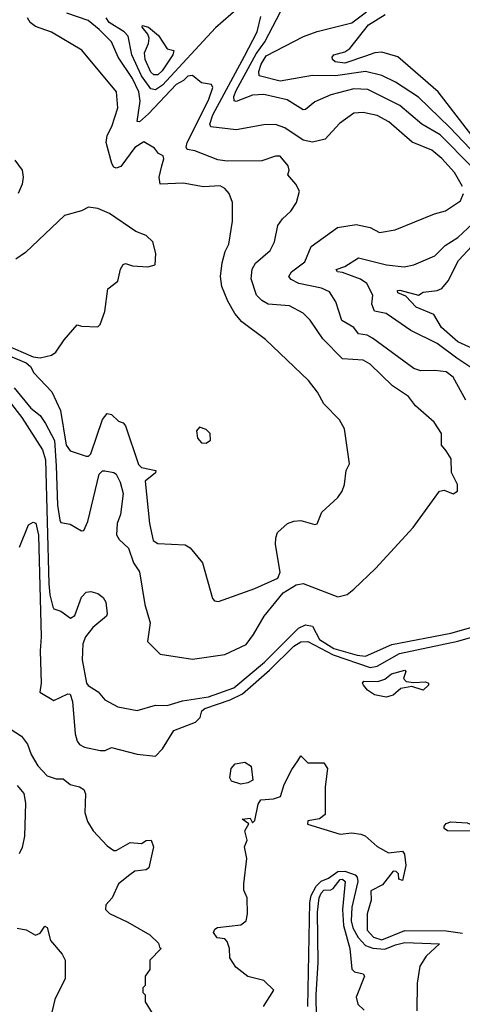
# Model space of a CAD drawing. Extents: x 1246230 to 1426786, y 660032 to 763141.
# Tile 212 of 256: x 1318767 to 1320684, y 722254 to 726517. Entities that reach past the tile are written whole.
import ezdxf

# ---------------------------------------------------------------- set-up
doc = ezdxf.new("R2010")
doc.units = 0

msp = doc.modelspace()

# ---------------------------------------------------------------- linework, layer by layer
at = {"layer": '0CON10XD'}
for points in [[(1319715, 726567.8), (1319615, 726482), (1319385, 726233.8), (1319355, 726213.1), (1319335, 726217.6), (1319294.6, 726274.6), (1319252.1, 726365), (1319236.3, 726446.3), (1319219.2, 726465), (1319154.3, 726505), (1319140.6, 726525)], [(1320725, 725880), (1320588, 726018), (1320508.4, 726065), (1320413.9, 726145), (1320275, 726214.8), (1320215, 726218.3), (1320115, 726191.9), (1320045, 726161.8), (1320005, 726128.2), (1319995, 726126.9), (1319925, 726169.5), (1319825, 726193.3), (1319775, 726190.5), (1319705, 726163.1), (1319695.4, 726165.4), (1319695, 726184), (1319705, 726210), (1319790.9, 726369.1), (1319828.2, 726421.8), (1319914.5, 726585)], [(1319310.6, 724519.4), (1319328.7, 724335), (1319345, 724261.8), (1319365, 724249), (1319483.1, 724243.1), (1319505, 724230), (1319558.8, 724165), (1319601.3, 724011.3), (1319611.2, 724001.2), (1319627.9, 723997.9), (1319785, 724053.8), (1319885, 724098.3), (1319894.8, 724125), (1319875.3, 724245), (1319876.1, 724273.9), (1319884, 724296), (1319926.2, 724335), (1319954.4, 724345.6), (1319985, 724349.2), (1320045, 724331.2), (1320055.9, 724334.1), (1320076, 724385), (1320145, 724448.8), (1320164, 724475), (1320174.2, 724505), (1320181.2, 724565), (1320195.8, 724594.2), (1320174.3, 724745), (1320152.5, 724785), (1320085, 724853.8), (1320057.5, 724905), (1320018.1, 724955), (1319832.1, 725132.1), (1319728.6, 725208.6), (1319698.2, 725245), (1319668.2, 725298.2), (1319642.2, 725362.2), (1319637.3, 725405), (1319643.8, 725465), (1319656.6, 725513.4), (1319672.2, 725545), (1319688.1, 725645), (1319689.2, 725725), (1319674.6, 725765), (1319655, 725786.3), (1319635, 725797.5), (1319563.6, 725793.6), (1319475, 725809.1), (1319375.4, 725805.4), (1319370.4, 725835), (1319382.9, 725885), (1319391.5, 725915), (1319388.1, 725928.1), (1319368.3, 725938.3), (1319350.7, 725960.7), (1319305, 725988), (1319265, 725963.5), (1319205, 725881.7), (1319185, 725873.6), (1319175, 725878.9), (1319165.7, 725895), (1319141.9, 725985), (1319145.2, 726015), (1319166.2, 726055), (1319191.3, 726135), (1319186.2, 726205), (1319035.8, 726385.7), (1318905, 726462.5), (1318835, 726487.8), (1318811.5, 726505), (1318799.7, 726525)], [(1320615, 724650.8), (1320594, 724675), (1320594.3, 724725), (1320561.9, 724775), (1320481.5, 724845), (1320451.8, 724885), (1320381.2, 724931.2), (1320285, 725025.4), (1320255, 725042.8), (1320165, 725048.9), (1320079.7, 725135), (1320025.5, 725215.5), (1319995, 725246.2), (1319935, 725277.7), (1319843.1, 725285), (1319815, 725301.4), (1319793.3, 725325), (1319770, 725395), (1319773.4, 725436.6), (1319787.8, 725462.2), (1319852, 725518), (1319870, 725555), (1319884.7, 725625.3), (1319904.6, 725655), (1319941.5, 725688.5), (1319965.6, 725725), (1319979.2, 725775), (1319963.1, 725805), (1319928.6, 725845), (1319934.3, 725865.7), (1319930, 725885), (1319895, 725925.6), (1319875, 725925.6), (1319815, 725906.2), (1319665, 725904), (1319625, 725910.9), (1319525, 725948.9), (1319491.9, 725955), (1319487.2, 725965), (1319492, 725985), (1319585, 726168.5), (1319604, 726224), (1319597.1, 726237.1), (1319554.4, 726244.4), (1319515, 726275.8), (1319495, 726272.9), (1319476.6, 726253.4), (1319445, 726235.9), (1319325, 726108.9), (1319285, 726074.6), (1319276.2, 726076.2), (1319289.2, 726165), (1319282.2, 726205), (1319255, 726261.9), (1319193.7, 726355), (1319165, 726420.8), (1319110.3, 726475), (1319063.1, 726513.1), (1318971.4, 726545)], [(1320684.5, 725795), (1320650.9, 725855), (1320595, 725916.8), (1320551.8, 725951.8), (1320466.5, 725986.5), (1320365.4, 726075), (1320315, 726101.8), (1320255.3, 726115.3), (1320215, 726113.1), (1320152.9, 726067.1), (1320089.5, 726000.5), (1320035, 725986.8), (1319995, 725995.4), (1319915, 726048.2), (1319875, 726062.8), (1319825, 726062.5), (1319705, 726040.3), (1319595, 726052.7), (1319591.1, 726065), (1319603.8, 726105), (1319740.9, 726359.1), (1319795.5, 726465), (1319810.8, 726530.8)], [(1320851.5, 725685), (1320877.5, 725765), (1320834.8, 725835), (1320630.6, 726050.6), (1320495, 726181.4), (1320395, 726246.7), (1320335.5, 726275.5), (1320265, 726292.8), (1320135, 726273.6), (1320035, 726274.8), (1319895, 726251.4), (1319804.3, 726274.3), (1319803.2, 726293.2), (1319812.8, 726325), (1319835, 726360.3), (1319996.2, 726443.8), (1320055, 726466.5), (1320205, 726503), (1320269, 726551)], [(1320725, 726015.7), (1320579.5, 726205), (1320405, 726356.7), (1320335, 726376.1), (1320305, 726373.4), (1320265, 726358.8), (1320175, 726328.2), (1320133.3, 726335), (1320121.2, 726345), (1320120, 726355), (1320127.5, 726365), (1320175, 726378.2), (1320197, 726393), (1320277.3, 726495), (1320350.3, 726539.7)], [(1319347.9, 726277.9), (1319335, 726289.4), (1319309.6, 726345), (1319307, 726373), (1319325, 726413.5), (1319327.6, 726437.6), (1319322.3, 726455), (1319297.3, 726485), (1319298.3, 726491.7), (1319325, 726484.2), (1319368.6, 726448.6), (1319405, 726391.5), (1319434.1, 726384.1), (1319430, 726365), (1319383.5, 726295), (1319365, 726278.2), (1319347.9, 726277.9)], [(1318745, 725908.8), (1318777.5, 725865), (1318781.4, 725835), (1318776.9, 725805), (1318759.4, 725765)], [(1320699.8, 724869.8), (1320645, 724969.5), (1320615, 724993.1), (1320565, 724998.5), (1320505, 724996.7), (1320475, 725006.7), (1320295, 725138.4), (1320271.4, 725151.4), (1320235, 725156.9), (1320215, 725183.8), (1320161.8, 725215), (1320135.8, 725295.8), (1320108.4, 725338.4), (1320074.2, 725355), (1319976.7, 725375), (1319942.2, 725392.2), (1319932.5, 725405), (1319944.4, 725425), (1320001.3, 725468.7), (1320029.5, 725535), (1320143, 725617), (1320225, 725630), (1320285, 725617.2), (1320325, 725596.2), (1320392.8, 725607.2), (1320564, 725676), (1320610.9, 725689.1), (1320677.1, 725732.9), (1320688.9, 725765)], [(1318855, 725052.5), (1318905, 725064.6), (1318923, 725077), (1318958.7, 725131.3), (1319015, 725196.2), (1319035, 725190), (1319105, 725187.5), (1319115, 725197.5), (1319135, 725253.3), (1319147.9, 725352.1), (1319191.9, 725385), (1319203.6, 725436.4), (1319215, 725456.7), (1319225, 725461.2), (1319255, 725450.8), (1319322.4, 725447.6), (1319353.8, 725456.2), (1319356, 725505), (1319343.8, 725555), (1319315, 725582.5), (1319270.1, 725600.1), (1319155, 725678), (1319105, 725700), (1319065, 725706), (1319035, 725690), (1318960.7, 725669.3), (1318791.5, 725508.5), (1318750, 725480)], [(1320730.3, 725005), (1320661.1, 725051.1), (1320575, 725115.6), (1320460.8, 725170.8), (1320354.3, 725244.3), (1320303.8, 725255), (1320293, 725285), (1320296.5, 725325), (1320270, 725375), (1320243.9, 725393.9), (1320165, 725423.2), (1320142.9, 725425), (1320138.5, 725435), (1320175, 725448.6), (1320234.2, 725485.8), (1320355.2, 725455.2), (1320432.9, 725447.1), (1320474.7, 725455.3), (1320564.7, 725495.3), (1320610, 725540), (1320665, 725574.2), (1320773.3, 725675)], [(1320773.5, 725073.5), (1320665, 725121.9), (1320593.6, 725185), (1320561.3, 725241.3), (1320485, 725272.5), (1320439.9, 725319.9), (1320404.6, 725335), (1320402.9, 725345), (1320414.1, 725345.9), (1320495, 725323.9), (1320515, 725336.7), (1320575, 725344.5), (1320595, 725353.1), (1320623.7, 725386.3), (1320667.7, 725475), (1320745, 725556.2)], [(1318705, 725108.9), (1318825, 725056.9), (1318855, 725052.5)], [(1318705, 725068.9), (1318795, 725031.9), (1318812.8, 725015), (1318827.9, 724987.9), (1318906.4, 724906.4), (1318944, 724825), (1318968.3, 724675), (1318985, 724650), (1319055, 724626.7), (1319065, 724627.5), (1319075, 724637.5), (1319125, 724786.5), (1319145, 724812.5), (1319165, 724807.8), (1319195, 724778.8), (1319215, 724772), (1319225, 724758), (1319281, 724591), (1319295, 724577.7), (1319355.8, 724565), (1319354.4, 724555), (1319310.6, 724519.4)], [(1318743, 724923), (1318815, 724834.7), (1318855, 724802.7), (1318878.1, 724768.1), (1318917.7, 724695), (1318924, 724585), (1318929.9, 724415), (1318940.5, 724350.5), (1318945, 724340), (1318985, 724332.9), (1319035, 724304), (1319045, 724306), (1319062.4, 724345), (1319110.2, 724549.8), (1319125, 724563.1), (1319135, 724563.2), (1319175, 724557.2), (1319185, 724549.7), (1319201.5, 724515), (1319214.9, 724465), (1319203.1, 724375), (1319188.6, 724335), (1319186.6, 724286.6), (1319196.9, 724266.9), (1319238.6, 724228.6), (1319260, 724165), (1319286.3, 724126.3), (1319308.5, 723985), (1319332.5, 723905), (1319320, 723825), (1319375, 723769.4), (1319515, 723747.8), (1319655, 723768.8), (1319747.7, 723812.3), (1319780, 723855), (1319825.5, 723935), (1319907.8, 724035), (1319965, 724070), (1319995, 724075.5), (1320145, 724018.1), (1320185, 724028.9), (1320215, 724050.8), (1320308.5, 724141.5), (1320472.1, 724317.9), (1320585, 724475.6), (1320605, 724480.6), (1320645, 724464.2), (1320663.3, 724475), (1320663.8, 724505), (1320636.9, 724556.9), (1320635.6, 724615), (1320615, 724650.8)], [(1318721.3, 724865), (1318776, 724795), (1318865.4, 724655), (1318878.6, 724611.4), (1318892.8, 724075), (1318896.8, 724026.8), (1318910, 723975), (1318915, 723966.2), (1318945, 723956.7), (1318986.2, 723926.2), (1319005, 723937.1), (1319033.8, 724016.2), (1319055, 724038.5), (1319075, 724041.3), (1319105, 724033), (1319128, 724015), (1319139.5, 723995), (1319146.1, 723945), (1319142, 723935), (1319083.8, 723885), (1319052.4, 723845), (1319040.2, 723815), (1319037.1, 723745), (1319056.7, 723645), (1319063.9, 723633.9), (1319106.4, 723606.4), (1319135, 723571.9), (1319191.5, 723541.5), (1319275, 723525.4), (1319355, 723548.9), (1319405, 723546.9), (1319472.6, 723567.4), (1319584.9, 723584.9), (1319695, 723624.4), (1319826.7, 723735), (1319975, 723881.9), (1320005, 723897.5), (1320035, 723891.5), (1320065, 723834), (1320127.9, 723795), (1320228.1, 723765), (1320265, 723760.8), (1320378.6, 723811.4), (1320635, 723860.3), (1320792.4, 723905)], [(1319575, 724684.2), (1319593, 724697), (1319591.5, 724725), (1319575, 724742.5), (1319545, 724753.3), (1319533.1, 724736.9), (1319536.4, 724705), (1319554.3, 724685), (1319575, 724684.2)], [(1318766.2, 724233.8), (1318805, 724330), (1318825, 724341.8), (1318836.4, 724336.4), (1318847.6, 724285), (1318860, 723845), (1318855.5, 723785), (1318859.6, 723645), (1318854.5, 723605), (1318915, 723568.6), (1318975, 723598.1), (1318985, 723597.1), (1318994.8, 723564.8), (1319006.7, 723425), (1319015, 723392.5), (1319025, 723379.4), (1319046.9, 723366.9), (1319115, 723352.3), (1319136.7, 723353.3), (1319165, 723366), (1319275, 723337.5), (1319355, 723328.5), (1319385, 723359.7), (1319435, 723439.4), (1319527.9, 723475), (1319548.1, 723495), (1319555.6, 723525), (1319568.9, 723535), (1319678.1, 723571.9), (1319731.3, 723598.7), (1319849.6, 723700.4), (1319953.9, 723805), (1319985, 723823.6), (1320015, 723824.4), (1320125, 723766.8), (1320285, 723712.3), (1320315, 723717.4), (1320412.7, 723772.7), (1320665, 723826.6), (1320825, 723872.4)], [(1320355, 723584), (1320304.5, 723594.5), (1320273.7, 723613.7), (1320256.7, 723635), (1320252.5, 723645), (1320257.5, 723652.5), (1320318.7, 723651.3), (1320348.6, 723661.4), (1320377.5, 723685), (1320435, 723700), (1320440, 723695), (1320430, 723665), (1320441.7, 723651.7), (1320475, 723646.7), (1320525, 723650), (1320537.5, 723645), (1320537.5, 723635), (1320515, 723613.3), (1320465, 723630), (1320418.3, 723621.7), (1320385, 723592.5), (1320355, 723584)], [(1318725, 723446.7), (1318775, 723414.4), (1318800.1, 723380.1), (1318816.2, 723335), (1318845, 723285.8), (1318885, 723242.5), (1318925, 723230.6), (1318955, 723229.4), (1318985, 723206.2), (1319025.4, 723195.4), (1319043.9, 723183.9), (1319051.8, 723165), (1319048.9, 723085), (1319060.8, 723045), (1319085.5, 723005.5), (1319145, 722940), (1319175, 722920), (1319185, 722920), (1319245, 722954.2), (1319295, 722950), (1319315, 722963.3), (1319336.7, 722965), (1319346, 722935), (1319326.7, 722845), (1319315, 722836.7), (1319265, 722830), (1319243.3, 722815), (1319194.7, 722775.3), (1319167.5, 722715), (1319139.2, 722685), (1319138.8, 722665), (1319155, 722646.7), (1319235, 722610), (1319330, 722555), (1319368.3, 722518.3), (1319371.7, 722501.7), (1319380, 722495), (1319330, 722445), (1319330, 722405), (1319310, 722375), (1319310, 722335), (1319300, 722325), (1319300, 722305), (1319310, 722295), (1319310, 722265), (1319340, 722215)], [(1319823.3, 722245), (1319867.5, 722315), (1319825, 722356.7), (1319755, 722374), (1319702.5, 722415), (1319677.5, 722455), (1319675.8, 722495.8), (1319666.1, 722526.1), (1319655, 722536.7), (1319621.7, 722541.7), (1319606.2, 722565), (1319611.4, 722578.6), (1319624.2, 722585.8), (1319725, 722597.5), (1319748, 722615), (1319753.8, 722645), (1319752.5, 722715), (1319738.3, 722748.3), (1319737.5, 722775), (1319750, 722885), (1319740, 722935), (1319752.5, 722965), (1319742.5, 723005), (1319760, 723035), (1319730, 723055), (1319765, 723060), (1319775, 723040), (1319785, 723050), (1319800.3, 723119.7), (1319811.4, 723138.6), (1319866.4, 723143.6), (1319896.4, 723153.6), (1319912.5, 723205), (1319945, 723270), (1319971.7, 723308.3), (1319985, 723330), (1320015, 723300), (1320085, 723300), (1320100, 723275), (1320090, 723195), (1320090, 723075), (1320065, 723057.5), (1320015, 723047.5), (1320013.6, 723033.6), (1320155, 722991.2), (1320205, 722996.2), (1320245, 722990), (1320263, 722983), (1320315, 722937.5), (1320365, 722910), (1320425, 722917.5), (1320433.6, 722903.6), (1320440, 722855), (1320425, 722790), (1320410, 722795), (1320408.3, 722818.3), (1320398.3, 722828.3), (1320385, 722830), (1320338.8, 722771.2), (1320287.5, 722745), (1320290, 722705), (1320272, 722645), (1320272.5, 722575), (1320300, 722545), (1320335, 722533.2), (1320435, 722573.5), (1320615, 722572.2), (1320685, 722561.7)], [(1319725, 723207.5), (1319685, 723220), (1319677.5, 723235), (1319683.3, 723275), (1319700, 723295), (1319741.7, 723301.7), (1319770, 723285), (1319776.7, 723225), (1319755, 723213.3), (1319725, 723207.5)], [(1318755, 723201.8), (1318785, 723166.9), (1318791.9, 723125), (1318787.7, 722982.3), (1318777.5, 722932.5), (1318765, 722905.6)], [(1320755, 723003.3), (1320620, 723005), (1320605.6, 723015), (1320605.7, 723025), (1320615, 723036), (1320635, 723044.2), (1320705, 723039.2), (1320745, 723023.3), (1320762.5, 723005), (1320755, 723003.3)], [(1320014.9, 722245), (1320023.2, 722695), (1320029.6, 722725), (1320050.8, 722765), (1320072.6, 722787.4), (1320105, 722800), (1320145, 722829), (1320175, 722830.9), (1320219.4, 722815), (1320228.7, 722805), (1320232.3, 722785), (1320206, 722675), (1320203.1, 722615), (1320210.2, 722585), (1320233.2, 722543.2), (1320265, 722508.8), (1320296.6, 722496.6), (1320348, 722492), (1320395, 722512), (1320435, 722521.9), (1320585.7, 722515), (1320527.7, 722462.3), (1320500.7, 722419.3), (1320489.4, 722345), (1320486.7, 722225)], [(1320053.3, 722095), (1320050.9, 722295), (1320059.5, 722435), (1320056.7, 722653.3), (1320064.4, 722715), (1320072.9, 722735), (1320085, 722747.8), (1320115, 722749.3), (1320125, 722755.3), (1320155, 722794.3), (1320165.4, 722795), (1320177.4, 722785), (1320164.8, 722665), (1320169.4, 722595), (1320197.1, 722495), (1320205.7, 722405.7), (1320216.7, 722395), (1320255.4, 722385.4), (1320260.5, 722375), (1320224.1, 722285), (1320231.9, 722255), (1320258.9, 722228.9)], [(1318755, 722584), (1318795, 722576.7), (1318835, 722553.3), (1318855, 722562.5), (1318875, 722592.5), (1318885, 722586.7), (1318900.2, 722530.2), (1318950.6, 722470.6), (1318963.8, 722445), (1318963.8, 722365), (1318918.2, 722275), (1318899.6, 722195)]]:
    msp.add_lwpolyline(points, dxfattribs=at)

doc.saveas('drawing.dxf')
